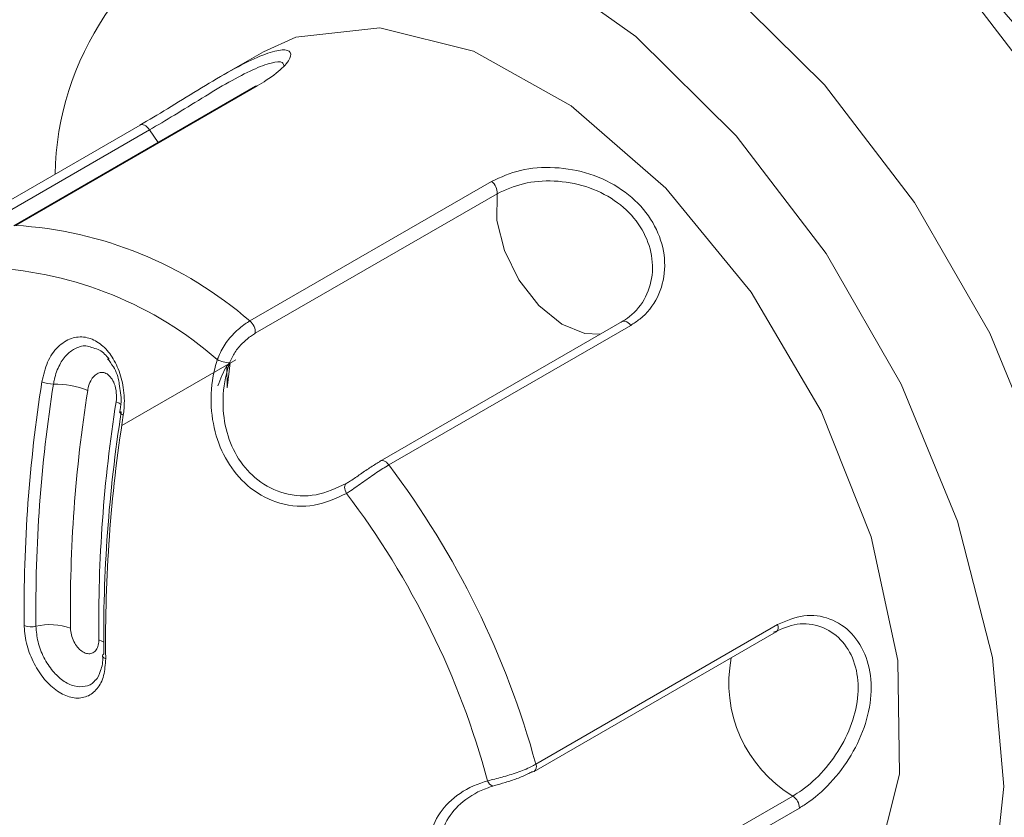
# Model space of a CAD drawing. Header units: millimetres. Extents: x -420 to 420, y -297 to 297.
# Tile 121 of 146: x 215 to 225, y 145 to 153. Entities that reach past the tile are written whole.
import ezdxf

# ---------------------------------------------------------------- set-up
doc = ezdxf.new("R2010")
doc.units = ezdxf.units.MM
doc.header["$MEASUREMENT"] = 0
doc.layers.add('layer 1', color=7, linetype='Continuous')

msp = doc.modelspace()

# ---------------------------------------------------------------- linework, layer by layer
at = {"layer": 'layer 1', "lineweight": 9}
for points in [[(213.5121, 162.6889), (213.5121, 162.6889), (250.9888, 141.0541), (250.9888, 141.0541)], [(219.5225, 160.8522), (219.5225, 160.8522), (244.9784, 146.1569), (244.9784, 146.1569)], [(219.664, 160.7706), (219.664, 160.7706), (244.837, 146.2385), (244.837, 146.2385)], [(216.9325, 154.0515), (215.831, 153.5673), (215.1106, 152.488), (215.0858, 151.2851)], [(217.2536, 152.5592), (217.2536, 152.5592), (216.8168, 152.3071), (216.8168, 152.3071)], [(217.1705, 152.1998), (217.1705, 152.1998), (214.6559, 150.7482), (214.6559, 150.7482)], [(217.1886, 152.2045), (217.1886, 152.2045), (214.674, 150.7529), (214.674, 150.7529)], [(215.9727, 151.7971), (215.9727, 151.7971), (213.4581, 150.3455), (213.4581, 150.3455)], [(216.0688, 151.7458), (216.0688, 151.7458), (213.5542, 150.2942), (213.5542, 150.2942)], [(216.0688, 151.7458), (216.0688, 151.7458), (216.1599, 151.6164), (216.1599, 151.6164)], [(217.1113, 149.7588), (217.1113, 149.7588), (219.6259, 151.2104), (219.6259, 151.2104)], [(219.683, 151.0819), (219.6867, 151.1316), (219.6653, 151.1799), (219.6259, 151.2104)], [(219.683, 151.0819), (219.683, 151.0819), (217.1684, 149.6303), (217.1684, 149.6303)], [(217.1113, 149.7588), (216.4308, 150.3499), (215.5739, 150.6995), (214.674, 150.7529)], [(216.7727, 149.3564), (216.1212, 149.9272), (215.2972, 150.2633), (214.4323, 150.311)], [(217.1684, 149.6303), (217.1721, 149.68), (217.1507, 149.7282), (217.1113, 149.7588)], [(220.983, 149.7536), (220.983, 149.7536), (218.4684, 148.3019), (218.4684, 148.3019)], [(221.0717, 149.713), (221.0717, 149.713), (218.5571, 148.2613), (218.5571, 148.2613)], [(215.7791, 148.67), (215.7791, 148.67), (216.965, 149.3546), (216.965, 149.3546)], [(216.7727, 149.3564), (216.8126, 149.3358), (216.8566, 149.3242), (216.9015, 149.3223)], [(216.8729, 149.2935), (216.8357, 149.2258), (216.8038, 149.1552), (216.7775, 149.0825)], [(216.8729, 149.2935), (216.8729, 149.2935), (216.9063, 149.3128), (216.9063, 149.3128)], [(216.8729, 149.2935), (216.8729, 149.2935), (216.8746, 149.0645), (216.8746, 149.0645)], [(216.8746, 149.0645), (216.8746, 149.0645), (216.9074, 149.3214), (216.9074, 149.3214)], [(214.9491, 149.1254), (214.8176, 148.2871), (214.7563, 147.4392), (214.7658, 146.5907)], [(215.0698, 149.1026), (214.939, 148.2693), (214.8781, 147.4265), (214.8875, 146.583)], [(214.9491, 149.1254), (214.9876, 149.1104), (215.0285, 149.1027), (215.0698, 149.1026)], [(215.4253, 149.037), (215.3117, 149.08), (215.1913, 149.1022), (215.0698, 149.1026)], [(215.4253, 149.037), (215.2969, 148.2187), (215.237, 147.3912), (215.2463, 146.5629)], [(215.7204, 148.9166), (215.592, 148.0983), (215.5321, 147.2708), (215.5414, 146.4425)], [(215.7751, 148.8149), (215.6444, 147.9816), (215.5834, 147.1388), (215.5929, 146.2953)], [(215.7957, 148.7801), (215.6642, 147.9418), (215.6029, 147.0939), (215.6124, 146.2454)], [(220.0854, 145.1481), (219.7777, 146.2732), (219.2591, 147.3297), (218.5571, 148.2613)], [(219.5842, 144.9749), (219.2913, 146.0563), (218.7931, 147.0712), (218.1167, 147.9644)], [(214.7658, 146.5907), (214.8047, 146.5761), (214.8471, 146.5734), (214.8875, 146.583)], [(215.2463, 146.5629), (215.1311, 146.604), (215.0066, 146.611), (214.8875, 146.583)], [(220.0689, 145.0721), (220.0689, 145.0721), (222.5835, 146.5237), (222.5835, 146.5237)], [(220.0854, 145.1481), (220.0854, 145.1481), (222.6, 146.5997), (222.6, 146.5997)], [(222.5835, 146.5237), (222.605, 146.5427), (222.6117, 146.5735), (222.6, 146.5997)], [(215.5929, 146.2953), (215.5855, 146.2911), (215.5808, 146.2836), (215.5802, 146.2752)], [(222.1183, 146.2552), (222.0078, 145.6889), (222.2637, 145.114), (222.7584, 144.8171)], [(220.0689, 145.0721), (220.0904, 145.0911), (220.0971, 145.1219), (220.0854, 145.1481)], [(220.0423, 145.0682), (220.0513, 145.0662), (220.0608, 145.0676), (220.0689, 145.0721)], [(219.5842, 144.9749), (219.592, 144.9489), (219.6119, 144.9283), (219.6376, 144.9195)], [(220.2438, 143.3655), (220.2438, 143.3655), (222.7584, 144.8171), (222.7584, 144.8171)], [(222.8258, 144.6921), (222.8252, 144.7423), (222.8, 144.789), (222.7584, 144.8171)], [(222.8258, 144.6921), (222.8258, 144.6921), (220.3112, 143.2405), (220.3112, 143.2405)]]:
    msp.add_open_spline(points, degree=3, dxfattribs=at)
for points, knots in [([(226.9903, 138.867), (226.9903, 138.867), (227.8076, 139.7089), (227.8076, 139.7089), (227.8076, 139.7089), (227.8076, 139.7089), (228.3923, 140.8411), (228.3923, 140.8411), (228.3923, 140.8411), (228.3923, 140.8411), (228.723, 142.2221), (228.723, 142.2221), (228.723, 142.2221), (228.723, 142.2221), (228.7874, 143.8008), (228.7874, 143.8008), (228.7874, 143.8008), (228.7874, 143.8008), (228.5831, 145.519), (228.5831, 145.519), (228.5831, 145.519), (228.5831, 145.519), (228.1176, 147.3134), (228.1176, 147.3134), (228.1176, 147.3134), (228.1176, 147.3134), (227.4082, 149.1177), (227.4082, 149.1177), (227.4082, 149.1177), (227.4082, 149.1177), (226.481, 150.8654), (226.481, 150.8654), (226.481, 150.8654), (226.481, 150.8654), (225.3702, 152.4921), (225.3702, 152.4921), (225.3702, 152.4921), (225.3702, 152.4921), (224.1168, 153.9378), (224.1168, 153.9378), (224.1168, 153.9378), (224.1168, 153.9378), (222.7669, 155.1491), (222.7669, 155.1491)], [0, 0, 0, 0, 0.0833333, 0.0833333, 0.0833333, 0.0833333, 0.1666667, 0.1666667, 0.1666667, 0.1666667, 0.25, 0.25, 0.25, 0.25, 0.3333333, 0.3333333, 0.3333333, 0.3333333, 0.4166667, 0.4166667, 0.4166667, 0.4166667, 0.5, 0.5, 0.5, 0.5, 0.5833333, 0.5833333, 0.5833333, 0.5833333, 0.6666667, 0.6666667, 0.6666667, 0.6666667, 0.75, 0.75, 0.75, 0.75, 0.8333333, 0.8333333, 0.8333333, 0.8333333, 1, 1, 1, 1]), ([(222.7669, 155.1491), (222.7669, 155.1491), (224.0961, 153.7997), (224.0961, 153.7997), (224.0961, 153.7997), (224.0961, 153.7997), (225.2976, 152.2287), (225.2976, 152.2287), (225.2976, 152.2287), (225.2976, 152.2287), (226.3229, 150.4996), (226.3229, 150.4996), (226.3229, 150.4996), (226.3229, 150.4996), (227.1304, 148.6824), (227.1304, 148.6824), (227.1304, 148.6824), (227.1304, 148.6824), (227.6877, 146.8505), (227.6877, 146.8505), (227.6877, 146.8505), (227.6877, 146.8505), (227.972, 145.0779), (227.972, 145.0779), (227.972, 145.0779), (227.972, 145.0779), (227.972, 143.4363), (227.972, 143.4363), (227.972, 143.4363), (227.972, 143.4363), (227.6877, 141.992), (227.6877, 141.992), (227.6877, 141.992), (227.6877, 141.992), (227.1304, 140.8035), (227.1304, 140.8035), (227.1304, 140.8035), (227.1304, 140.8035), (226.3229, 139.9186), (226.3229, 139.9186), (226.3229, 139.9186), (226.3229, 139.9186), (225.2976, 139.3733), (225.2976, 139.3733), (225.2976, 139.3733), (225.2976, 139.3733), (224.0961, 139.1896), (224.0961, 139.1896), (224.0961, 139.1896), (224.0961, 139.1896), (222.7669, 139.3748), (222.7669, 139.3748)], [0, 0, 0, 0, 0.0714286, 0.0714286, 0.0714286, 0.0714286, 0.1428571, 0.1428571, 0.1428571, 0.1428571, 0.2142857, 0.2142857, 0.2142857, 0.2142857, 0.2857143, 0.2857143, 0.2857143, 0.2857143, 0.3571429, 0.3571429, 0.3571429, 0.3571429, 0.4285714, 0.4285714, 0.4285714, 0.4285714, 0.5, 0.5, 0.5, 0.5, 0.5714286, 0.5714286, 0.5714286, 0.5714286, 0.6428571, 0.6428571, 0.6428571, 0.6428571, 0.7142857, 0.7142857, 0.7142857, 0.7142857, 0.7857143, 0.7857143, 0.7857143, 0.7857143, 0.8571429, 0.8571429, 0.8571429, 0.8571429, 1, 1, 1, 1]), ([(217.4229, 154.389), (217.4229, 154.389), (217.8517, 154.5822), (217.8517, 154.5822), (217.8517, 154.5822), (217.8517, 154.5822), (218.7926, 154.7158), (218.7926, 154.7158), (218.7926, 154.7158), (218.7926, 154.7158), (219.8402, 154.529), (219.8402, 154.529), (219.8402, 154.529), (219.8402, 154.529), (220.9421, 154.0312), (220.9421, 154.0312), (220.9421, 154.0312), (220.9421, 154.0312), (222.043, 153.2473), (222.043, 153.2473), (222.043, 153.2473), (222.043, 153.2473), (223.0877, 152.2167), (223.0877, 152.2167), (223.0877, 152.2167), (223.0877, 152.2167), (224.0239, 150.991), (224.0239, 150.991), (224.0239, 150.991), (224.0239, 150.991), (224.8046, 149.6318), (224.8046, 149.6318), (224.8046, 149.6318), (224.8046, 149.6318), (225.3906, 148.2071), (225.3906, 148.2071), (225.3906, 148.2071), (225.3906, 148.2071), (225.7526, 146.7883), (225.7526, 146.7883), (225.7526, 146.7883), (225.7526, 146.7883), (225.8723, 145.4468), (225.8723, 145.4468), (225.8723, 145.4468), (225.8723, 145.4468), (225.7439, 144.2496), (225.7439, 144.2496), (225.7439, 144.2496), (225.7439, 144.2496), (225.3737, 143.2569), (225.3737, 143.2569), (225.3737, 143.2569), (225.3737, 143.2569), (224.7803, 142.5184), (224.7803, 142.5184), (224.7803, 142.5184), (224.7803, 142.5184), (224.4223, 142.2643), (224.4223, 142.2643)], [0, 0, 0, 0, 0.0625, 0.0625, 0.0625, 0.0625, 0.125, 0.125, 0.125, 0.125, 0.1875, 0.1875, 0.1875, 0.1875, 0.25, 0.25, 0.25, 0.25, 0.3125, 0.3125, 0.3125, 0.3125, 0.375, 0.375, 0.375, 0.375, 0.4375, 0.4375, 0.4375, 0.4375, 0.5, 0.5, 0.5, 0.5, 0.5625, 0.5625, 0.5625, 0.5625, 0.625, 0.625, 0.625, 0.625, 0.6875, 0.6875, 0.6875, 0.6875, 0.75, 0.75, 0.75, 0.75, 0.8125, 0.8125, 0.8125, 0.8125, 0.875, 0.875, 0.875, 0.875, 1, 1, 1, 1]), ([(216.9325, 154.0515), (216.9325, 154.0515), (217.8733, 154.1851), (217.8733, 154.1851), (217.8733, 154.1851), (217.8733, 154.1851), (218.9209, 153.9983), (218.9209, 153.9983), (218.9209, 153.9983), (218.9209, 153.9983), (220.0228, 153.5005), (220.0228, 153.5005), (220.0228, 153.5005), (220.0228, 153.5005), (221.1238, 152.7166), (221.1238, 152.7166), (221.1238, 152.7166), (221.1238, 152.7166), (222.1685, 151.686), (222.1685, 151.686), (222.1685, 151.686), (222.1685, 151.686), (223.1047, 150.4604), (223.1047, 150.4604), (223.1047, 150.4604), (223.1047, 150.4604), (223.8853, 149.1011), (223.8853, 149.1011), (223.8853, 149.1011), (223.8853, 149.1011), (224.4714, 147.6764), (224.4714, 147.6764), (224.4714, 147.6764), (224.4714, 147.6764), (224.8333, 146.2577), (224.8333, 146.2577), (224.8333, 146.2577), (224.8333, 146.2577), (224.9531, 144.9161), (224.9531, 144.9161), (224.9531, 144.9161), (224.9531, 144.9161), (224.8247, 143.7189), (224.8247, 143.7189), (224.8247, 143.7189), (224.8247, 143.7189), (224.4545, 142.7262), (224.4545, 142.7262), (224.4545, 142.7262), (224.4545, 142.7262), (223.8611, 141.9877), (223.8611, 141.9877), (223.8611, 141.9877), (223.8611, 141.9877), (223.0743, 141.5404), (223.0743, 141.5404), (223.0743, 141.5404), (223.0743, 141.5404), (222.1334, 141.4069), (222.1334, 141.4069), (222.1334, 141.4069), (222.1334, 141.4069), (221.0858, 141.5937), (221.0858, 141.5937), (221.0858, 141.5937), (221.0858, 141.5937), (220.5657, 141.7926), (220.5657, 141.7926)], [0, 0, 0, 0, 0.0555556, 0.0555556, 0.0555556, 0.0555556, 0.1111111, 0.1111111, 0.1111111, 0.1111111, 0.1666667, 0.1666667, 0.1666667, 0.1666667, 0.2222222, 0.2222222, 0.2222222, 0.2222222, 0.2777778, 0.2777778, 0.2777778, 0.2777778, 0.3333333, 0.3333333, 0.3333333, 0.3333333, 0.3888889, 0.3888889, 0.3888889, 0.3888889, 0.4444444, 0.4444444, 0.4444444, 0.4444444, 0.5, 0.5, 0.5, 0.5, 0.5555556, 0.5555556, 0.5555556, 0.5555556, 0.6111111, 0.6111111, 0.6111111, 0.6111111, 0.6666667, 0.6666667, 0.6666667, 0.6666667, 0.7222222, 0.7222222, 0.7222222, 0.7222222, 0.7777778, 0.7777778, 0.7777778, 0.7777778, 0.8333333, 0.8333333, 0.8333333, 0.8333333, 0.8888889, 0.8888889, 0.8888889, 0.8888889, 1, 1, 1, 1]), ([(217.2536, 152.5592), (217.2536, 152.5592), (217.5905, 152.711), (217.5905, 152.711), (217.5905, 152.711), (217.5905, 152.711), (218.4622, 152.809), (218.4622, 152.809), (218.4622, 152.809), (218.4622, 152.809), (219.4389, 152.5653), (219.4389, 152.5653), (219.4389, 152.5653), (219.4389, 152.5653), (220.454, 151.9966), (220.454, 151.9966), (220.454, 151.9966), (220.454, 151.9966), (221.4384, 151.1416), (221.4384, 151.1416), (221.4384, 151.1416), (221.4384, 151.1416), (222.3251, 150.0586), (222.3251, 150.0586), (222.3251, 150.0586), (222.3251, 150.0586), (223.0535, 148.8214), (223.0535, 148.8214), (223.0535, 148.8214), (223.0535, 148.8214), (223.5741, 147.5144), (223.5741, 147.5144), (223.5741, 147.5144), (223.5741, 147.5144), (223.8513, 146.2265), (223.8513, 146.2265), (223.8513, 146.2265), (223.8513, 146.2265), (223.8663, 145.0456), (223.8663, 145.0456), (223.8663, 145.0456), (223.8663, 145.0456), (223.618, 144.0521), (223.618, 144.0521), (223.618, 144.0521), (223.618, 144.0521), (223.1234, 143.3138), (223.1234, 143.3138), (223.1234, 143.3138), (223.1234, 143.3138), (222.7532, 143.0327), (222.7532, 143.0327)], [0, 0, 0, 0, 0.0714286, 0.0714286, 0.0714286, 0.0714286, 0.1428571, 0.1428571, 0.1428571, 0.1428571, 0.2142857, 0.2142857, 0.2142857, 0.2142857, 0.2857143, 0.2857143, 0.2857143, 0.2857143, 0.3571429, 0.3571429, 0.3571429, 0.3571429, 0.4285714, 0.4285714, 0.4285714, 0.4285714, 0.5, 0.5, 0.5, 0.5, 0.5714286, 0.5714286, 0.5714286, 0.5714286, 0.6428571, 0.6428571, 0.6428571, 0.6428571, 0.7142857, 0.7142857, 0.7142857, 0.7142857, 0.7857143, 0.7857143, 0.7857143, 0.7857143, 0.8571429, 0.8571429, 0.8571429, 0.8571429, 1, 1, 1, 1]), ([(215.9686, 151.7944), (216.0618, 151.8494), (216.1549, 151.9045), (216.255, 151.9655), (216.255, 151.9655), (216.3555, 152.0267), (216.4631, 152.0939), (216.5692, 152.1589), (216.5692, 152.1589), (216.6758, 152.2242), (216.7809, 152.2873), (216.8806, 152.3436), (216.8806, 152.3436), (216.9798, 152.3995), (217.0736, 152.4486), (217.1572, 152.4867), (217.1572, 152.4867), (217.2395, 152.5242), (217.312, 152.5509), (217.3706, 152.5654), (217.3706, 152.5654), (217.4286, 152.5796), (217.4731, 152.5818), (217.5013, 152.5727), (217.5013, 152.5727), (217.5295, 152.5637), (217.5414, 152.5433), (217.5353, 152.5143), (217.5353, 152.5143), (217.529, 152.485), (217.5044, 152.4469), (217.4623, 152.4038), (217.4623, 152.4038), (217.4198, 152.3603), (217.3595, 152.3116), (217.2823, 152.2619), (217.2823, 152.2619), (217.2527, 152.2429), (217.2207, 152.2237), (217.1886, 152.2045)], [0, 0, 0, 0, 0.0909091, 0.0909091, 0.0909091, 0.0909091, 0.1818182, 0.1818182, 0.1818182, 0.1818182, 0.2727273, 0.2727273, 0.2727273, 0.2727273, 0.3636364, 0.3636364, 0.3636364, 0.3636364, 0.4545455, 0.4545455, 0.4545455, 0.4545455, 0.5454545, 0.5454545, 0.5454545, 0.5454545, 0.6363636, 0.6363636, 0.6363636, 0.6363636, 0.7272727, 0.7272727, 0.7272727, 0.7272727, 0.8181818, 0.8181818, 0.8181818, 0.8181818, 1, 1, 1, 1]), ([(217.4647, 152.4159), (217.4621, 152.4281), (217.4595, 152.4404), (217.4484, 152.4473), (217.4484, 152.4473), (217.4295, 152.4589), (217.3861, 152.4548), (217.3329, 152.4413), (217.3329, 152.4413), (217.2792, 152.4277), (217.2155, 152.4044), (217.1422, 152.371), (217.1422, 152.371), (217.0675, 152.337), (216.9829, 152.2926), (216.8937, 152.2423), (216.8937, 152.2423), (216.8036, 152.1915), (216.7088, 152.1346), (216.6129, 152.0758), (216.6129, 152.0758), (216.5168, 152.017), (216.4196, 151.9563), (216.3287, 151.901), (216.3287, 151.901), (216.2378, 151.8457), (216.1533, 151.7958), (216.0688, 151.7458)], [0, 0, 0, 0, 0.125, 0.125, 0.125, 0.125, 0.25, 0.25, 0.25, 0.25, 0.375, 0.375, 0.375, 0.375, 0.5, 0.5, 0.5, 0.5, 0.625, 0.625, 0.625, 0.625, 0.75, 0.75, 0.75, 0.75, 1, 1, 1, 1]), ([(217.1886, 152.2045), (217.1886, 152.2045), (217.1769, 152.2027), (217.1769, 152.2027), (217.1769, 152.2027), (217.1769, 152.2027), (217.1705, 152.1998), (217.1705, 152.1998)], [0, 0, 0, 0, 0.3333333, 0.3333333, 0.3333333, 0.3333333, 1, 1, 1, 1]), ([(215.9727, 151.7971), (215.9727, 151.7971), (215.9786, 151.7998), (215.9786, 151.7998), (215.9786, 151.7998), (215.9786, 151.7998), (215.9903, 151.8018), (215.9903, 151.8018), (215.9903, 151.8018), (215.9903, 151.8018), (216.0033, 151.8003), (216.0033, 151.8003), (216.0033, 151.8003), (216.0033, 151.8003), (216.017, 151.7952), (216.017, 151.7952), (216.017, 151.7952), (216.017, 151.7952), (216.031, 151.7868), (216.031, 151.7868), (216.031, 151.7868), (216.031, 151.7868), (216.0446, 151.7755), (216.0446, 151.7755), (216.0446, 151.7755), (216.0446, 151.7755), (216.0574, 151.7617), (216.0574, 151.7617), (216.0574, 151.7617), (216.0574, 151.7617), (216.0688, 151.7458), (216.0688, 151.7458)], [0, 0, 0, 0, 0.1111111, 0.1111111, 0.1111111, 0.1111111, 0.2222222, 0.2222222, 0.2222222, 0.2222222, 0.3333333, 0.3333333, 0.3333333, 0.3333333, 0.4444444, 0.4444444, 0.4444444, 0.4444444, 0.5555556, 0.5555556, 0.5555556, 0.5555556, 0.6666667, 0.6666667, 0.6666667, 0.6666667, 0.7777778, 0.7777778, 0.7777778, 0.7777778, 1, 1, 1, 1]), ([(219.6259, 151.2104), (219.7221, 151.2542), (219.8182, 151.298), (219.9272, 151.3243), (219.9272, 151.3243), (220.0366, 151.3508), (220.159, 151.3596), (220.2818, 151.3531), (220.2818, 151.3531), (220.4052, 151.3465), (220.5291, 151.3245), (220.6475, 151.286), (220.6475, 151.286), (220.7652, 151.2476), (220.8774, 151.1929), (220.9772, 151.1243), (220.9772, 151.1243), (221.0754, 151.0568), (221.1614, 150.9758), (221.2306, 150.8858), (221.2306, 150.8858), (221.2989, 150.7969), (221.3507, 150.6991), (221.3835, 150.5983), (221.3835, 150.5983), (221.4163, 150.4974), (221.4301, 150.3935), (221.4243, 150.2933), (221.4243, 150.2933), (221.4184, 150.1921), (221.3926, 150.0946), (221.3491, 150.0066), (221.3491, 150.0066), (221.3053, 149.9178), (221.2434, 149.8386), (221.1657, 149.7776), (221.1657, 149.7776), (221.1359, 149.7543), (221.1038, 149.7336), (221.0717, 149.713)], [0, 0, 0, 0, 0.0909091, 0.0909091, 0.0909091, 0.0909091, 0.1818182, 0.1818182, 0.1818182, 0.1818182, 0.2727273, 0.2727273, 0.2727273, 0.2727273, 0.3636364, 0.3636364, 0.3636364, 0.3636364, 0.4545455, 0.4545455, 0.4545455, 0.4545455, 0.5454545, 0.5454545, 0.5454545, 0.5454545, 0.6363636, 0.6363636, 0.6363636, 0.6363636, 0.7272727, 0.7272727, 0.7272727, 0.7272727, 0.8181818, 0.8181818, 0.8181818, 0.8181818, 1, 1, 1, 1]), ([(220.9734, 149.7454), (221.0026, 149.7641), (221.0318, 149.7829), (221.0589, 149.804), (221.0589, 149.804), (221.1297, 149.8592), (221.1863, 149.9306), (221.2268, 150.0108), (221.2268, 150.0108), (221.2668, 150.0899), (221.2911, 150.1774), (221.2973, 150.2687), (221.2973, 150.2687), (221.3034, 150.3584), (221.2921, 150.4516), (221.2633, 150.5423), (221.2633, 150.5423), (221.2347, 150.6324), (221.1889, 150.72), (221.128, 150.7995), (221.128, 150.7995), (221.0664, 150.88), (220.9894, 150.9523), (220.9015, 151.0123), (220.9015, 151.0123), (220.8121, 151.0735), (220.7113, 151.122), (220.6057, 151.1557), (220.6057, 151.1557), (220.499, 151.1897), (220.3874, 151.2087), (220.2765, 151.2139), (220.2765, 151.2139), (220.1654, 151.2191), (220.055, 151.2104), (219.9562, 151.1861), (219.9562, 151.1861), (219.8574, 151.1618), (219.7702, 151.1219), (219.683, 151.0819)], [0, 0, 0, 0, 0.0909091, 0.0909091, 0.0909091, 0.0909091, 0.1818182, 0.1818182, 0.1818182, 0.1818182, 0.2727273, 0.2727273, 0.2727273, 0.2727273, 0.3636364, 0.3636364, 0.3636364, 0.3636364, 0.4545455, 0.4545455, 0.4545455, 0.4545455, 0.5454545, 0.5454545, 0.5454545, 0.5454545, 0.6363636, 0.6363636, 0.6363636, 0.6363636, 0.7272727, 0.7272727, 0.7272727, 0.7272727, 0.8181818, 0.8181818, 0.8181818, 0.8181818, 1, 1, 1, 1]), ([(219.683, 151.0819), (219.683, 151.0819), (219.6795, 150.8037), (219.6795, 150.8037), (219.6795, 150.8037), (219.6795, 150.8037), (219.7583, 150.4932), (219.7583, 150.4932), (219.7583, 150.4932), (219.7583, 150.4932), (219.91, 150.1869), (219.91, 150.1869), (219.91, 150.1869), (219.91, 150.1869), (220.1169, 149.921), (220.1169, 149.921), (220.1169, 149.921), (220.1169, 149.921), (220.3544, 149.7267), (220.3544, 149.7267), (220.3544, 149.7267), (220.3544, 149.7267), (220.5947, 149.6269), (220.5947, 149.6269), (220.5947, 149.6269), (220.5947, 149.6269), (220.7524, 149.6205), (220.7524, 149.6205)], [0, 0, 0, 0, 0.125, 0.125, 0.125, 0.125, 0.25, 0.25, 0.25, 0.25, 0.375, 0.375, 0.375, 0.375, 0.5, 0.5, 0.5, 0.5, 0.625, 0.625, 0.625, 0.625, 0.75, 0.75, 0.75, 0.75, 1, 1, 1, 1]), ([(216.7727, 149.3564), (216.7941, 149.4054), (216.8155, 149.4543), (216.8439, 149.5001), (216.8439, 149.5001), (216.8723, 149.5459), (216.9078, 149.5886), (216.9453, 149.6269), (216.9453, 149.6269), (216.9833, 149.6659), (217.0233, 149.7005), (217.0628, 149.7277), (217.0628, 149.7277), (217.079, 149.7389), (217.0952, 149.7488), (217.1113, 149.7588)], [0, 0, 0, 0, 0.2, 0.2, 0.2, 0.2, 0.4, 0.4, 0.4, 0.4, 0.6, 0.6, 0.6, 0.6, 1, 1, 1, 1]), ([(221.0717, 149.713), (221.0717, 149.713), (221.0593, 149.7275), (221.0593, 149.7275), (221.0593, 149.7275), (221.0593, 149.7275), (221.0459, 149.7398), (221.0459, 149.7398), (221.0459, 149.7398), (221.0459, 149.7398), (221.032, 149.7492), (221.032, 149.7492), (221.032, 149.7492), (221.032, 149.7492), (221.0182, 149.7554), (221.0182, 149.7554), (221.0182, 149.7554), (221.0182, 149.7554), (221.0049, 149.7581), (221.0049, 149.7581), (221.0049, 149.7581), (221.0049, 149.7581), (220.9927, 149.7573), (220.9927, 149.7573), (220.9927, 149.7573), (220.9927, 149.7573), (220.983, 149.7536), (220.983, 149.7536)], [0, 0, 0, 0, 0.125, 0.125, 0.125, 0.125, 0.25, 0.25, 0.25, 0.25, 0.375, 0.375, 0.375, 0.375, 0.5, 0.5, 0.5, 0.5, 0.625, 0.625, 0.625, 0.625, 0.75, 0.75, 0.75, 0.75, 1, 1, 1, 1]), ([(214.9491, 149.1254), (214.9656, 149.1961), (214.9821, 149.2669), (215.009, 149.3291), (215.009, 149.3291), (215.036, 149.3914), (215.0734, 149.4451), (215.1165, 149.4877), (215.1165, 149.4877), (215.1582, 149.5288), (215.2052, 149.5596), (215.2555, 149.5768), (215.2555, 149.5768), (215.3026, 149.5928), (215.3526, 149.597), (215.4022, 149.5884), (215.4022, 149.5884), (215.4489, 149.5804), (215.4952, 149.5611), (215.5384, 149.5317), (215.5384, 149.5317), (215.5805, 149.5029), (215.6197, 149.4646), (215.654, 149.419), (215.654, 149.419), (215.689, 149.3725), (215.7188, 149.3185), (215.7423, 149.2602), (215.7423, 149.2602), (215.767, 149.1989), (215.7847, 149.1327), (215.7953, 149.065), (215.7953, 149.065), (215.8065, 148.9931), (215.8097, 148.9193), (215.8036, 148.8486), (215.8036, 148.8486), (215.8017, 148.8256), (215.7987, 148.8028), (215.7957, 148.7801)], [0, 0, 0, 0, 0.0909091, 0.0909091, 0.0909091, 0.0909091, 0.1818182, 0.1818182, 0.1818182, 0.1818182, 0.2727273, 0.2727273, 0.2727273, 0.2727273, 0.3636364, 0.3636364, 0.3636364, 0.3636364, 0.4545455, 0.4545455, 0.4545455, 0.4545455, 0.5454545, 0.5454545, 0.5454545, 0.5454545, 0.6363636, 0.6363636, 0.6363636, 0.6363636, 0.7272727, 0.7272727, 0.7272727, 0.7272727, 0.8181818, 0.8181818, 0.8181818, 0.8181818, 1, 1, 1, 1]), ([(217.1684, 149.6303), (217.1555, 149.6224), (217.1426, 149.6145), (217.1296, 149.6057), (217.1296, 149.6057), (217.0982, 149.5844), (217.0665, 149.5578), (217.0361, 149.5277), (217.0361, 149.5277), (217.0067, 149.4987), (216.9786, 149.4664), (216.9561, 149.4311), (216.9561, 149.4311), (216.9344, 149.3967), (216.9179, 149.3595), (216.9015, 149.3223)], [0, 0, 0, 0, 0.2, 0.2, 0.2, 0.2, 0.4, 0.4, 0.4, 0.4, 0.6, 0.6, 0.6, 0.6, 1, 1, 1, 1]), ([(215.0698, 149.1026), (215.0727, 149.1192), (215.0757, 149.1358), (215.0792, 149.152), (215.0792, 149.152), (215.0911, 149.2065), (215.11, 149.2576), (215.1341, 149.303), (215.1341, 149.303), (215.156, 149.3445), (215.1824, 149.3813), (215.2124, 149.4109), (215.2124, 149.4109), (215.2401, 149.4382), (215.2709, 149.4594), (215.304, 149.4753), (215.304, 149.4753), (215.3418, 149.4934), (215.3825, 149.5047), (215.4226, 149.4975), (215.4226, 149.4975), (215.4423, 149.4939), (215.4619, 149.4859), (215.4814, 149.4778)], [0, 0, 0, 0, 0.1428571, 0.1428571, 0.1428571, 0.1428571, 0.2857143, 0.2857143, 0.2857143, 0.2857143, 0.4285714, 0.4285714, 0.4285714, 0.4285714, 0.5714286, 0.5714286, 0.5714286, 0.5714286, 0.7142857, 0.7142857, 0.7142857, 0.7142857, 1, 1, 1, 1]), ([(215.4814, 149.4778), (215.5047, 149.4724), (215.5279, 149.4669), (215.5495, 149.4551), (215.5495, 149.4551), (215.586, 149.4353), (215.6176, 149.3974), (215.6492, 149.3596)], [0, 0, 0, 0, 0.3333333, 0.3333333, 0.3333333, 0.3333333, 1, 1, 1, 1]), ([(215.6321, 149.3664), (215.6529, 149.3395), (215.6737, 149.3126), (215.6925, 149.281), (215.6925, 149.281), (215.7211, 149.233), (215.7452, 149.1743), (215.752, 149.1136), (215.752, 149.1136), (215.7523, 149.1109), (215.7526, 149.1082), (215.7529, 149.1055)], [0, 0, 0, 0, 0.25, 0.25, 0.25, 0.25, 0.5, 0.5, 0.5, 0.5, 1, 1, 1, 1]), ([(218.1167, 147.9644), (218.007, 147.914), (217.8973, 147.8636), (217.7811, 147.8426), (217.7811, 147.8426), (217.6645, 147.8215), (217.5414, 147.8301), (217.4232, 147.8644), (217.4232, 147.8644), (217.3157, 147.8955), (217.2123, 147.948), (217.1199, 148.0209), (217.1199, 148.0209), (217.036, 148.0871), (216.9613, 148.1702), (216.9002, 148.2646), (216.9002, 148.2646), (216.841, 148.3561), (216.7947, 148.4582), (216.7628, 148.5651), (216.7628, 148.5651), (216.7297, 148.676), (216.7122, 148.7919), (216.7091, 148.9075), (216.7091, 148.9075), (216.7058, 149.0331), (216.7197, 149.1584), (216.7501, 149.2764), (216.7501, 149.2764), (216.7571, 149.3033), (216.7649, 149.3299), (216.7727, 149.3564)], [0, 0, 0, 0, 0.1111111, 0.1111111, 0.1111111, 0.1111111, 0.2222222, 0.2222222, 0.2222222, 0.2222222, 0.3333333, 0.3333333, 0.3333333, 0.3333333, 0.4444444, 0.4444444, 0.4444444, 0.4444444, 0.5555556, 0.5555556, 0.5555556, 0.5555556, 0.6666667, 0.6666667, 0.6666667, 0.6666667, 0.7777778, 0.7777778, 0.7777778, 0.7777778, 1, 1, 1, 1]), ([(216.9015, 149.3223), (216.8937, 149.2979), (216.8859, 149.2735), (216.8789, 149.2488), (216.8789, 149.2488), (216.8482, 149.1408), (216.8325, 149.0261), (216.8328, 148.911), (216.8328, 148.911), (216.833, 148.8056), (216.8466, 148.6999), (216.8748, 148.5987), (216.8748, 148.5987), (216.9019, 148.5016), (216.9425, 148.4087), (216.9953, 148.3257), (216.9953, 148.3257), (217.0496, 148.2402), (217.1169, 148.1652), (217.193, 148.1058), (217.193, 148.1058), (217.2769, 148.0402), (217.3714, 147.9937), (217.4699, 147.9667), (217.4699, 147.9667), (217.5788, 147.9368), (217.6924, 147.9309), (217.8002, 147.9515), (217.8002, 147.9515), (217.9084, 147.9722), (218.0108, 148.0198), (218.1132, 148.0673)], [0, 0, 0, 0, 0.1111111, 0.1111111, 0.1111111, 0.1111111, 0.2222222, 0.2222222, 0.2222222, 0.2222222, 0.3333333, 0.3333333, 0.3333333, 0.3333333, 0.4444444, 0.4444444, 0.4444444, 0.4444444, 0.5555556, 0.5555556, 0.5555556, 0.5555556, 0.6666667, 0.6666667, 0.6666667, 0.6666667, 0.7777778, 0.7777778, 0.7777778, 0.7777778, 1, 1, 1, 1]), ([(215.7204, 148.9166), (215.7204, 148.9168), (215.7205, 148.917), (215.7205, 148.9172), (215.7205, 148.9172), (215.7252, 148.9476), (215.7262, 148.9798), (215.7233, 149.0117), (215.7233, 149.0117), (215.7203, 149.0439), (215.7134, 149.0759), (215.7023, 149.1053), (215.7023, 149.1053), (215.6941, 149.1273), (215.6835, 149.1477), (215.6707, 149.1653), (215.6707, 149.1653), (215.6581, 149.1827), (215.6433, 149.1972), (215.6273, 149.2072), (215.6273, 149.2072), (215.6122, 149.2166), (215.5959, 149.2219), (215.5798, 149.223), (215.5798, 149.223), (215.5637, 149.224), (215.5478, 149.2208), (215.5329, 149.214), (215.5329, 149.214), (215.5186, 149.2076), (215.5053, 149.198), (215.4933, 149.186), (215.4933, 149.186), (215.4792, 149.1721), (215.467, 149.1549), (215.4568, 149.1356), (215.4568, 149.1356), (215.445, 149.1134), (215.4357, 149.0883), (215.4299, 149.0616), (215.4299, 149.0616), (215.4282, 149.0535), (215.4267, 149.0452), (215.4253, 149.037)], [0, 0, 0, 0, 0.0833333, 0.0833333, 0.0833333, 0.0833333, 0.1666667, 0.1666667, 0.1666667, 0.1666667, 0.25, 0.25, 0.25, 0.25, 0.3333333, 0.3333333, 0.3333333, 0.3333333, 0.4166667, 0.4166667, 0.4166667, 0.4166667, 0.5, 0.5, 0.5, 0.5, 0.5833333, 0.5833333, 0.5833333, 0.5833333, 0.6666667, 0.6666667, 0.6666667, 0.6666667, 0.75, 0.75, 0.75, 0.75, 0.8333333, 0.8333333, 0.8333333, 0.8333333, 1, 1, 1, 1]), ([(215.7529, 149.1055), (215.7641, 149.0419), (215.7753, 148.9783), (215.7725, 148.9173), (215.7725, 148.9173), (215.7707, 148.8802), (215.7638, 148.8441), (215.7569, 148.808)], [0, 0, 0, 0, 0.3333333, 0.3333333, 0.3333333, 0.3333333, 1, 1, 1, 1]), ([(215.7204, 148.9166), (215.7204, 148.9166), (215.7523, 148.9025), (215.7523, 148.9025), (215.7523, 148.9025), (215.7523, 148.9025), (215.7728, 148.8912), (215.7728, 148.8912)], [0, 0, 0, 0, 0.3333333, 0.3333333, 0.3333333, 0.3333333, 1, 1, 1, 1]), ([(215.7957, 148.7801), (215.7957, 148.7801), (215.7845, 148.7849), (215.7845, 148.7849), (215.7845, 148.7849), (215.7845, 148.7849), (215.7754, 148.7898), (215.7754, 148.7898), (215.7754, 148.7898), (215.7754, 148.7898), (215.7686, 148.7948), (215.7686, 148.7948), (215.7686, 148.7948), (215.7686, 148.7948), (215.7645, 148.7996), (215.7645, 148.7996), (215.7645, 148.7996), (215.7645, 148.7996), (215.7631, 148.8041), (215.7631, 148.8041), (215.7631, 148.8041), (215.7631, 148.8041), (215.7645, 148.8082), (215.7645, 148.8082), (215.7645, 148.8082), (215.7645, 148.8082), (215.7685, 148.8119), (215.7685, 148.8119), (215.7685, 148.8119), (215.7685, 148.8119), (215.7751, 148.8149), (215.7751, 148.8149)], [0, 0, 0, 0, 0.1111111, 0.1111111, 0.1111111, 0.1111111, 0.2222222, 0.2222222, 0.2222222, 0.2222222, 0.3333333, 0.3333333, 0.3333333, 0.3333333, 0.4444444, 0.4444444, 0.4444444, 0.4444444, 0.5555556, 0.5555556, 0.5555556, 0.5555556, 0.6666667, 0.6666667, 0.6666667, 0.6666667, 0.7777778, 0.7777778, 0.7777778, 0.7777778, 1, 1, 1, 1]), ([(218.1132, 148.0673), (218.1242, 148.074), (218.1352, 148.0806), (218.1464, 148.0876), (218.1464, 148.0876), (218.1798, 148.1086), (218.2149, 148.1328), (218.2501, 148.1571), (218.2501, 148.1571), (218.2865, 148.1823), (218.3229, 148.2077), (218.3574, 148.2303), (218.3574, 148.2303), (218.3925, 148.2534), (218.4257, 148.2735), (218.4588, 148.2937)], [0, 0, 0, 0, 0.2, 0.2, 0.2, 0.2, 0.4, 0.4, 0.4, 0.4, 0.6, 0.6, 0.6, 0.6, 1, 1, 1, 1]), ([(218.5571, 148.2613), (218.5153, 148.2358), (218.4735, 148.2102), (218.4293, 148.1809), (218.4293, 148.1809), (218.3851, 148.1515), (218.3385, 148.1184), (218.2925, 148.0857), (218.2925, 148.0857), (218.2468, 148.0532), (218.2017, 148.021), (218.1593, 147.9926), (218.1593, 147.9926), (218.1449, 147.9829), (218.1308, 147.9736), (218.1167, 147.9644)], [0, 0, 0, 0, 0.2, 0.2, 0.2, 0.2, 0.4, 0.4, 0.4, 0.4, 0.6, 0.6, 0.6, 0.6, 1, 1, 1, 1]), ([(218.4684, 148.3019), (218.4684, 148.3019), (218.4675, 148.3014), (218.4675, 148.3014), (218.4675, 148.3014), (218.4675, 148.3014), (218.4588, 148.2937), (218.4588, 148.2937)], [0, 0, 0, 0, 0.3333333, 0.3333333, 0.3333333, 0.3333333, 1, 1, 1, 1]), ([(218.5571, 148.2613), (218.5571, 148.2613), (218.5447, 148.2759), (218.5447, 148.2759), (218.5447, 148.2759), (218.5447, 148.2759), (218.5313, 148.2881), (218.5313, 148.2881), (218.5313, 148.2881), (218.5313, 148.2881), (218.5174, 148.2975), (218.5174, 148.2975), (218.5174, 148.2975), (218.5174, 148.2975), (218.5036, 148.3037), (218.5036, 148.3037), (218.5036, 148.3037), (218.5036, 148.3037), (218.4903, 148.3065), (218.4903, 148.3065), (218.4903, 148.3065), (218.4903, 148.3065), (218.4781, 148.3057), (218.4781, 148.3057), (218.4781, 148.3057), (218.4781, 148.3057), (218.4684, 148.3019), (218.4684, 148.3019)], [0, 0, 0, 0, 0.125, 0.125, 0.125, 0.125, 0.25, 0.25, 0.25, 0.25, 0.375, 0.375, 0.375, 0.375, 0.5, 0.5, 0.5, 0.5, 0.625, 0.625, 0.625, 0.625, 0.75, 0.75, 0.75, 0.75, 1, 1, 1, 1]), ([(218.1132, 148.0673), (218.1132, 148.0673), (218.1061, 148.0614), (218.1061, 148.0614), (218.1061, 148.0614), (218.1061, 148.0614), (218.1011, 148.0527), (218.1011, 148.0527), (218.1011, 148.0527), (218.1011, 148.0527), (218.0982, 148.0415), (218.0982, 148.0415), (218.0982, 148.0415), (218.0982, 148.0415), (218.0975, 148.0283), (218.0975, 148.0283), (218.0975, 148.0283), (218.0975, 148.0283), (218.0992, 148.0134), (218.0992, 148.0134), (218.0992, 148.0134), (218.0992, 148.0134), (218.103, 147.9974), (218.103, 147.9974), (218.103, 147.9974), (218.103, 147.9974), (218.1089, 147.9809), (218.1089, 147.9809), (218.1089, 147.9809), (218.1089, 147.9809), (218.1167, 147.9644), (218.1167, 147.9644)], [0, 0, 0, 0, 0.1111111, 0.1111111, 0.1111111, 0.1111111, 0.2222222, 0.2222222, 0.2222222, 0.2222222, 0.3333333, 0.3333333, 0.3333333, 0.3333333, 0.4444444, 0.4444444, 0.4444444, 0.4444444, 0.5555556, 0.5555556, 0.5555556, 0.5555556, 0.6666667, 0.6666667, 0.6666667, 0.6666667, 0.7777778, 0.7777778, 0.7777778, 0.7777778, 1, 1, 1, 1]), ([(222.7584, 144.8171), (222.7887, 144.8359), (222.8189, 144.8546), (222.8491, 144.8758), (222.8491, 144.8758), (222.9278, 144.931), (223.0061, 145.0026), (223.0781, 145.084), (223.0781, 145.084), (223.1491, 145.1643), (223.2141, 145.254), (223.2684, 145.3499), (223.2684, 145.3499), (223.3217, 145.4443), (223.3648, 145.5446), (223.3938, 145.6459), (223.3938, 145.6459), (223.4226, 145.7467), (223.4376, 145.8484), (223.4373, 145.9457), (223.4373, 145.9457), (223.4369, 146.0441), (223.4207, 146.138), (223.3899, 146.222), (223.3899, 146.222), (223.3585, 146.3076), (223.3118, 146.3829), (223.2538, 146.4429), (223.2538, 146.4429), (223.1951, 146.5035), (223.1249, 146.5485), (223.0479, 146.5767), (223.0479, 146.5767), (222.9709, 146.6049), (222.8872, 146.6161), (222.8042, 146.6038), (222.8042, 146.6038), (222.7213, 146.5915), (222.6391, 146.5557), (222.5569, 146.5198)], [0, 0, 0, 0, 0.0909091, 0.0909091, 0.0909091, 0.0909091, 0.1818182, 0.1818182, 0.1818182, 0.1818182, 0.2727273, 0.2727273, 0.2727273, 0.2727273, 0.3636364, 0.3636364, 0.3636364, 0.3636364, 0.4545455, 0.4545455, 0.4545455, 0.4545455, 0.5454545, 0.5454545, 0.5454545, 0.5454545, 0.6363636, 0.6363636, 0.6363636, 0.6363636, 0.7272727, 0.7272727, 0.7272727, 0.7272727, 0.8181818, 0.8181818, 0.8181818, 0.8181818, 1, 1, 1, 1]), ([(222.6, 146.5997), (222.6905, 146.639), (222.7811, 146.6782), (222.8723, 146.6911), (222.8723, 146.6911), (222.964, 146.7041), (223.0563, 146.6905), (223.1412, 146.6583), (223.1412, 146.6583), (223.2264, 146.6259), (223.3039, 146.5747), (223.3686, 146.5065), (223.3686, 146.5065), (223.4329, 146.4386), (223.4845, 146.3539), (223.5193, 146.2581), (223.5193, 146.2581), (223.5535, 146.1637), (223.5715, 146.0585), (223.5721, 145.9483), (223.5721, 145.9483), (223.5727, 145.8395), (223.5564, 145.7259), (223.5247, 145.6132), (223.5247, 145.6132), (223.4929, 145.5004), (223.4457, 145.3885), (223.3869, 145.2831), (223.3869, 145.2831), (223.3274, 145.1766), (223.2559, 145.0767), (223.1775, 144.9874), (223.1775, 144.9874), (223.0984, 144.8972), (223.0123, 144.8178), (222.9256, 144.7568), (222.9256, 144.7568), (222.8924, 144.7334), (222.8591, 144.7128), (222.8258, 144.6921)], [0, 0, 0, 0, 0.0909091, 0.0909091, 0.0909091, 0.0909091, 0.1818182, 0.1818182, 0.1818182, 0.1818182, 0.2727273, 0.2727273, 0.2727273, 0.2727273, 0.3636364, 0.3636364, 0.3636364, 0.3636364, 0.4545455, 0.4545455, 0.4545455, 0.4545455, 0.5454545, 0.5454545, 0.5454545, 0.5454545, 0.6363636, 0.6363636, 0.6363636, 0.6363636, 0.7272727, 0.7272727, 0.7272727, 0.7272727, 0.8181818, 0.8181818, 0.8181818, 0.8181818, 1, 1, 1, 1]), ([(215.6124, 146.2454), (215.6085, 146.1844), (215.6046, 146.1234), (215.5908, 146.07), (215.5908, 146.07), (215.5769, 146.0167), (215.5531, 145.9709), (215.5232, 145.9343), (215.5232, 145.9343), (215.4935, 145.8978), (215.4578, 145.8704), (215.4175, 145.854), (215.4175, 145.854), (215.3775, 145.8377), (215.3329, 145.8323), (215.2864, 145.8381), (215.2864, 145.8381), (215.2403, 145.8438), (215.1923, 145.8605), (215.1452, 145.8873), (215.1452, 145.8873), (215.0982, 145.9139), (215.0521, 145.9506), (215.0094, 145.9952), (215.0094, 145.9952), (214.9666, 146.0399), (214.9272, 146.0925), (214.8935, 146.15), (214.8935, 146.15), (214.8596, 146.2078), (214.8314, 146.2706), (214.8101, 146.3351), (214.8101, 146.3351), (214.7887, 146.4001), (214.7743, 146.4668), (214.769, 146.5306), (214.769, 146.5306), (214.7673, 146.5508), (214.7665, 146.5707), (214.7658, 146.5907)], [0, 0, 0, 0, 0.0909091, 0.0909091, 0.0909091, 0.0909091, 0.1818182, 0.1818182, 0.1818182, 0.1818182, 0.2727273, 0.2727273, 0.2727273, 0.2727273, 0.3636364, 0.3636364, 0.3636364, 0.3636364, 0.4545455, 0.4545455, 0.4545455, 0.4545455, 0.5454545, 0.5454545, 0.5454545, 0.5454545, 0.6363636, 0.6363636, 0.6363636, 0.6363636, 0.7272727, 0.7272727, 0.7272727, 0.7272727, 0.8181818, 0.8181818, 0.8181818, 0.8181818, 1, 1, 1, 1]), ([(215.499, 146.0174), (215.4967, 146.014), (215.4945, 146.0107), (215.4921, 146.0075), (215.4921, 146.0075), (215.4692, 145.977), (215.4343, 145.9647), (215.3983, 145.9586), (215.3983, 145.9586), (215.3619, 145.9523), (215.3243, 145.9524), (215.2854, 145.9623), (215.2854, 145.9623), (215.2463, 145.9722), (215.2058, 145.9921), (215.1669, 146.0197), (215.1669, 146.0197), (215.1303, 146.0457), (215.0951, 146.0786), (215.063, 146.1169), (215.063, 146.1169), (215.0281, 146.1586), (214.9968, 146.2068), (214.9704, 146.2586), (214.9704, 146.2586), (214.944, 146.3105), (214.9226, 146.366), (214.9096, 146.4212), (214.9096, 146.4212), (214.8968, 146.4754), (214.8922, 146.5292), (214.8875, 146.583)], [0, 0, 0, 0, 0.1111111, 0.1111111, 0.1111111, 0.1111111, 0.2222222, 0.2222222, 0.2222222, 0.2222222, 0.3333333, 0.3333333, 0.3333333, 0.3333333, 0.4444444, 0.4444444, 0.4444444, 0.4444444, 0.5555556, 0.5555556, 0.5555556, 0.5555556, 0.6666667, 0.6666667, 0.6666667, 0.6666667, 0.7777778, 0.7777778, 0.7777778, 0.7777778, 1, 1, 1, 1]), ([(215.2463, 146.5629), (215.2482, 146.5399), (215.2502, 146.5168), (215.2557, 146.4935), (215.2557, 146.4935), (215.2612, 146.4701), (215.2703, 146.4465), (215.2816, 146.4244), (215.2816, 146.4244), (215.2926, 146.4026), (215.3058, 146.3824), (215.3205, 146.3649), (215.3205, 146.3649), (215.3338, 146.349), (215.3484, 146.3353), (215.3636, 146.3245), (215.3636, 146.3245), (215.3797, 146.3131), (215.3963, 146.305), (215.4126, 146.3007), (215.4126, 146.3007), (215.4288, 146.2965), (215.4448, 146.296), (215.4594, 146.2992), (215.4594, 146.2992), (215.474, 146.3025), (215.4873, 146.3095), (215.4986, 146.3197), (215.4986, 146.3197), (215.5102, 146.3301), (215.5197, 146.3439), (215.5268, 146.3603), (215.5268, 146.3603), (215.5341, 146.377), (215.5389, 146.3964), (215.5405, 146.4175), (215.5405, 146.4175), (215.5411, 146.4256), (215.5413, 146.4341), (215.5414, 146.4425)], [0, 0, 0, 0, 0.0909091, 0.0909091, 0.0909091, 0.0909091, 0.1818182, 0.1818182, 0.1818182, 0.1818182, 0.2727273, 0.2727273, 0.2727273, 0.2727273, 0.3636364, 0.3636364, 0.3636364, 0.3636364, 0.4545455, 0.4545455, 0.4545455, 0.4545455, 0.5454545, 0.5454545, 0.5454545, 0.5454545, 0.6363636, 0.6363636, 0.6363636, 0.6363636, 0.7272727, 0.7272727, 0.7272727, 0.7272727, 0.8181818, 0.8181818, 0.8181818, 0.8181818, 1, 1, 1, 1]), ([(215.5414, 146.4425), (215.5414, 146.4425), (215.5733, 146.4277), (215.5733, 146.4277), (215.5733, 146.4277), (215.5733, 146.4277), (215.5917, 146.4162), (215.5917, 146.4162)], [0, 0, 0, 0, 0.3333333, 0.3333333, 0.3333333, 0.3333333, 1, 1, 1, 1]), ([(215.5796, 146.2751), (215.5798, 146.2735), (215.58, 146.272), (215.5802, 146.2705), (215.5802, 146.2705), (215.5877, 146.2126), (215.5747, 146.1653), (215.5602, 146.1219), (215.5602, 146.1219), (215.546, 146.0794), (215.5304, 146.0406), (215.5081, 146.0236), (215.5081, 146.0236), (215.505, 146.0213), (215.5019, 146.0194), (215.4987, 146.0175)], [0, 0, 0, 0, 0.2, 0.2, 0.2, 0.2, 0.4, 0.4, 0.4, 0.4, 0.6, 0.6, 0.6, 0.6, 1, 1, 1, 1]), ([(215.6124, 146.2454), (215.6124, 146.2454), (215.6011, 146.2503), (215.6011, 146.2503), (215.6011, 146.2503), (215.6011, 146.2503), (215.592, 146.2559), (215.592, 146.2559), (215.592, 146.2559), (215.592, 146.2559), (215.5854, 146.2621), (215.5854, 146.2621), (215.5854, 146.2621), (215.5854, 146.2621), (215.5814, 146.2687), (215.5814, 146.2687), (215.5814, 146.2687), (215.5814, 146.2687), (215.5802, 146.2752), (215.5802, 146.2752)], [0, 0, 0, 0, 0.1666667, 0.1666667, 0.1666667, 0.1666667, 0.3333333, 0.3333333, 0.3333333, 0.3333333, 0.5, 0.5, 0.5, 0.5, 0.6666667, 0.6666667, 0.6666667, 0.6666667, 1, 1, 1, 1]), ([(219.5842, 144.9749), (219.6336, 144.9871), (219.683, 144.9992), (219.7343, 145.0133), (219.7343, 145.0133), (219.7857, 145.0274), (219.839, 145.0434), (219.89, 145.0613), (219.89, 145.0613), (219.9418, 145.0794), (219.9912, 145.0993), (220.0344, 145.1209), (220.0344, 145.1209), (220.0521, 145.1298), (220.0687, 145.1389), (220.0854, 145.1481)], [0, 0, 0, 0, 0.2, 0.2, 0.2, 0.2, 0.4, 0.4, 0.4, 0.4, 0.6, 0.6, 0.6, 0.6, 1, 1, 1, 1]), ([(220.0423, 145.0682), (220.029, 145.0608), (220.0157, 145.0535), (220.0017, 145.0464), (220.0017, 145.0464), (219.9677, 145.0292), (219.9292, 145.0131), (219.8886, 144.9982), (219.8886, 144.9982), (219.8495, 144.9839), (219.8085, 144.9708), (219.7688, 144.9587), (219.7688, 144.9587), (219.7302, 144.9469), (219.6929, 144.9362), (219.6555, 144.9255)], [0, 0, 0, 0, 0.2, 0.2, 0.2, 0.2, 0.4, 0.4, 0.4, 0.4, 0.6, 0.6, 0.6, 0.6, 1, 1, 1, 1]), ([(219.7941, 143.2016), (219.6688, 143.2629), (219.5435, 143.3241), (219.4321, 143.4058), (219.4321, 143.4058), (219.3203, 143.4877), (219.2225, 143.5902), (219.1458, 143.7018), (219.1458, 143.7018), (219.076, 143.8033), (219.0237, 143.9123), (218.9942, 144.0227), (218.9942, 144.0227), (218.9675, 144.123), (218.9596, 144.2244), (218.9706, 144.3207), (218.9706, 144.3207), (218.9813, 144.4139), (219.0099, 144.5023), (219.0537, 144.5816), (219.0537, 144.5816), (219.0991, 144.6638), (219.1609, 144.7363), (219.2347, 144.7972), (219.2347, 144.7972), (219.3149, 144.8634), (219.4092, 144.916), (219.5126, 144.952), (219.5126, 144.952), (219.5361, 144.9602), (219.5602, 144.9676), (219.5842, 144.9749)], [0, 0, 0, 0, 0.1111111, 0.1111111, 0.1111111, 0.1111111, 0.2222222, 0.2222222, 0.2222222, 0.2222222, 0.3333333, 0.3333333, 0.3333333, 0.3333333, 0.4444444, 0.4444444, 0.4444444, 0.4444444, 0.5555556, 0.5555556, 0.5555556, 0.5555556, 0.6666667, 0.6666667, 0.6666667, 0.6666667, 0.7777778, 0.7777778, 0.7777778, 0.7777778, 1, 1, 1, 1]), ([(219.6555, 144.9255), (219.6331, 144.9184), (219.6106, 144.9113), (219.5886, 144.9035), (219.5886, 144.9035), (219.4923, 144.8691), (219.4042, 144.8201), (219.329, 144.7586), (219.329, 144.7586), (219.2602, 144.7024), (219.2022, 144.6359), (219.1595, 144.5606), (219.1595, 144.5606), (219.1185, 144.4884), (219.0914, 144.408), (219.0811, 144.3234), (219.0811, 144.3234), (219.0705, 144.2363), (219.0775, 144.1447), (219.102, 144.0545), (219.102, 144.0545), (219.1291, 143.9551), (219.1776, 143.8575), (219.2421, 143.7672), (219.2421, 143.7672), (219.3135, 143.6674), (219.4045, 143.5766), (219.5079, 143.5048), (219.5079, 143.5048), (219.6118, 143.4327), (219.7283, 143.3798), (219.8447, 143.3268)], [0, 0, 0, 0, 0.1111111, 0.1111111, 0.1111111, 0.1111111, 0.2222222, 0.2222222, 0.2222222, 0.2222222, 0.3333333, 0.3333333, 0.3333333, 0.3333333, 0.4444444, 0.4444444, 0.4444444, 0.4444444, 0.5555556, 0.5555556, 0.5555556, 0.5555556, 0.6666667, 0.6666667, 0.6666667, 0.6666667, 0.7777778, 0.7777778, 0.7777778, 0.7777778, 1, 1, 1, 1])]:
    msp.add_open_spline(points, degree=3, knots=knots, dxfattribs=at)

doc.saveas('drawing.dxf')
